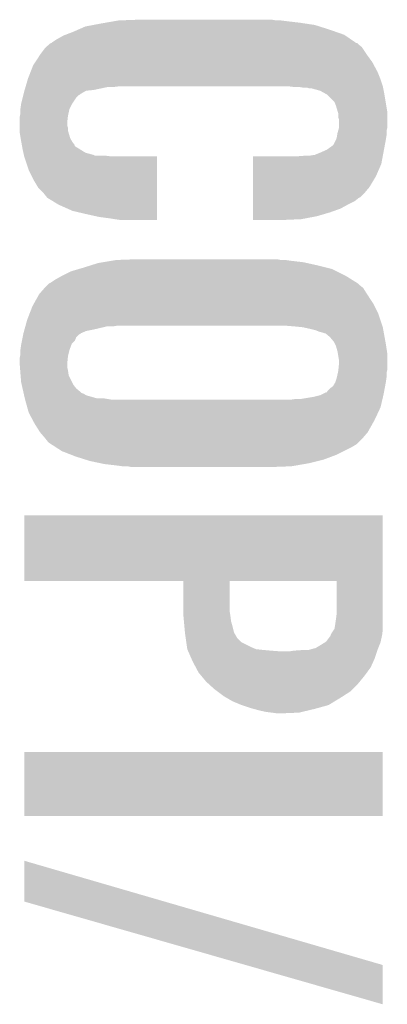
# Model space of a CAD drawing. Extents: x -3.7 to 63.4, y -6.5 to 53.7.
# Tile 19 of 74: x 42.7 to 43.9, y 14.5 to 17.9. Entities that reach past the tile are written whole.
import ezdxf

# ---------------------------------------------------------------- set-up
doc = ezdxf.new("R2010")
doc.units = 0
doc.layers.add('PI_5_CLICK_SHIELD_V100A_GTO', color=11, linetype='CONTINUOUS')

msp = doc.modelspace()

# ---------------------------------------------------------------- linework, layer by layer
at = {"layer": 'PI_5_CLICK_SHIELD_V100A_GTO'}
for points in [[(42.95521, 17.83842), (42.98188, 17.8435), (43.700702, 17.83842), (43.666834, 17.8435)], [(42.98188, 17.8435), (42.996484, 17.84604), (43.666834, 17.8435), (43.6499, 17.84604)], [(42.996484, 17.84604), (43.025696, 17.85112), (43.6499, 17.84604), (43.60672, 17.85112)], [(43.025696, 17.85112), (43.040302, 17.85366), (43.60672, 17.85112), (43.5864, 17.85366)], [(43.040302, 17.85366), (43.10888, 17.8562), (43.571162, 17.85366), (43.555922, 17.8562)], [(42.861478, 17.805398), (42.8879, 17.81556), (43.799762, 17.805398), (43.77073, 17.81556)], [(42.8879, 17.81556), (42.905318, 17.82318), (43.77073, 17.81556), (43.74896, 17.82318)], [(42.905318, 17.82318), (42.928542, 17.83334), (43.74896, 17.82318), (43.716788, 17.83334)], [(42.928542, 17.83334), (42.95521, 17.83842), (43.716788, 17.83334), (43.700702, 17.83842)], [(42.79688, 17.764758), (42.808738, 17.774918), (43.858182, 17.764758), (43.845482, 17.774918)], [(42.808738, 17.774918), (42.811698, 17.777454), (43.845482, 17.774918), (43.842946, 17.777454)], [(42.811698, 17.777454), (42.811706, 17.77746), (43.842946, 17.777454), (43.840404, 17.77746)], [(42.811706, 17.77746), (42.814246, 17.777466), (43.840404, 17.77746), (43.840396, 17.777466)], [(42.814246, 17.777466), (42.81678, 17.78), (43.840396, 17.777466), (43.83671, 17.78)], [(42.81678, 17.78), (42.832018, 17.790158), (43.83671, 17.78), (43.821932, 17.790158)], [(42.832018, 17.790158), (42.85488, 17.80286), (43.821932, 17.790158), (43.803456, 17.80286)], [(42.85488, 17.80286), (42.861478, 17.805398), (43.803456, 17.80286), (43.799762, 17.805398)], [(42.760052, 17.71396), (42.77868, 17.7419), (43.893742, 17.71396), (43.87342, 17.7419)], [(42.77868, 17.7419), (42.79392, 17.762222), (43.87342, 17.7419), (43.859874, 17.762222)], [(42.79392, 17.762222), (42.79688, 17.764758), (43.859874, 17.762222), (43.858182, 17.764758)], [(42.753282, 17.703802), (42.760052, 17.71396), (43.899212, 17.703802), (43.893742, 17.71396)], [(42.735498, 17.65808), (42.744388, 17.68094), (43.920666, 17.65808), (43.91152, 17.68094)], [(42.744388, 17.68094), (42.753282, 17.703802), (43.91152, 17.68094), (43.899212, 17.703802)], [(42.728028, 17.63268), (42.73475, 17.655542), (43.9293, 17.63268), (43.92168, 17.655542)], [(42.73475, 17.655542), (42.735498, 17.65808), (43.92168, 17.655542), (43.920666, 17.65808)], [(42.720258, 17.604738), (42.720894, 17.607278), (42.910756, 17.604738), (42.9133, 17.607278)], [(42.720894, 17.607278), (42.7228, 17.6149), (42.9133, 17.607278), (42.926634, 17.6149)], [(42.7228, 17.6149), (42.723546, 17.617438), (42.926634, 17.6149), (42.931076, 17.617438)], [(42.723546, 17.617438), (42.724292, 17.61998), (42.931076, 17.617438), (42.956478, 17.61998)], [(42.724292, 17.61998), (42.72728, 17.63014), (42.956478, 17.61998), (43.004738, 17.63014)], [(42.72728, 17.63014), (42.728028, 17.63268), (43.025058, 17.63014), (43.04538, 17.63268)], [(43.609276, 17.632678), (43.609258, 17.63268), (43.9293, 17.632678), (43.9293, 17.63268)], [(43.62958, 17.63014), (43.609276, 17.632678), (43.929808, 17.63014), (43.9293, 17.632678)], [(43.662598, 17.6276), (43.647358, 17.63014), (43.930316, 17.6276), (43.929808, 17.63014)], [(43.682918, 17.625062), (43.675296, 17.6276), (43.930824, 17.625062), (43.930316, 17.6276)], [(43.690538, 17.62506), (43.682918, 17.625062), (43.930824, 17.62506), (43.930824, 17.625062)], [(43.718478, 17.617442), (43.690538, 17.62506), (43.932348, 17.617442), (43.930824, 17.62506)], [(43.73677, 17.60728), (43.718478, 17.617442), (43.93438, 17.60728), (43.932348, 17.617442)], [(43.741338, 17.604742), (43.73677, 17.60728), (43.934804, 17.604742), (43.93438, 17.60728)], [(42.712276, 17.571718), (42.71264, 17.57426), (42.88282, 17.571718), (42.884514, 17.57426)], [(42.71264, 17.57426), (42.71772, 17.59458), (42.884514, 17.57426), (42.89806, 17.59458)], [(42.71772, 17.59458), (42.719624, 17.602198), (42.89806, 17.59458), (42.90568, 17.602198)], [(42.719624, 17.602198), (42.720258, 17.604738), (42.90568, 17.602198), (42.910756, 17.604738)], [(43.766736, 17.57934), (43.741338, 17.604742), (43.939038, 17.57934), (43.934804, 17.604742)], [(43.771822, 17.56664), (43.766736, 17.57934), (43.941154, 17.56664), (43.939038, 17.57934)], [(42.708574, 17.533618), (42.7101, 17.541242), (42.87012, 17.533618), (42.871812, 17.541242)], [(42.7101, 17.55648), (42.712276, 17.571718), (42.875198, 17.55648), (42.88282, 17.571718)], [(42.7101, 17.556478), (42.7101, 17.55648), (42.875198, 17.556478), (42.875198, 17.55648)], [(42.7101, 17.541242), (42.7101, 17.556478), (42.871812, 17.541242), (42.875198, 17.556478)], [(43.777918, 17.546318), (43.771822, 17.56664), (43.94454, 17.546318), (43.941154, 17.56664)], [(43.77944, 17.541244), (43.777918, 17.546318), (43.94454, 17.541244), (43.94454, 17.546318)], [(43.77944, 17.528544), (43.77944, 17.541244), (43.94454, 17.528544), (43.94454, 17.541244)], [(42.70756, 17.528542), (42.708574, 17.533618), (42.869556, 17.528542), (42.87012, 17.533618)], [(42.70756, 17.510758), (42.70756, 17.528542), (42.86758, 17.510758), (42.869556, 17.528542)], [(42.70756, 17.500598), (42.70756, 17.510758), (42.867582, 17.500598), (42.86758, 17.510758)], [(43.781978, 17.520922), (43.77944, 17.528544), (43.94454, 17.520922), (43.94454, 17.528544)], [(43.78198, 17.492982), (43.781978, 17.520922), (43.94454, 17.492982), (43.94454, 17.520922)], [(42.70756, 17.492976), (42.70756, 17.500598), (42.87012, 17.492976), (42.867582, 17.500598)], [(42.70756, 17.482816), (42.70756, 17.492976), (42.87012, 17.482816), (42.87012, 17.492976)], [(42.70756, 17.477742), (42.70756, 17.482816), (42.871644, 17.477742), (42.87012, 17.482816)], [(42.710948, 17.457418), (42.70756, 17.477742), (42.87774, 17.457418), (42.871644, 17.477742)], [(43.775628, 17.467578), (43.7769, 17.475202), (43.942, 17.467578), (43.942, 17.475202)], [(43.7769, 17.475202), (43.779076, 17.482818), (43.942, 17.475202), (43.942, 17.482818)], [(43.779076, 17.482818), (43.781978, 17.492978), (43.942, 17.482818), (43.94454, 17.492978)], [(43.781978, 17.492978), (43.78198, 17.492982), (43.94454, 17.492978), (43.94454, 17.492982)], [(42.71264, 17.44726), (42.710948, 17.457418), (42.883836, 17.44726), (42.87774, 17.457418)], [(42.713102, 17.44472), (42.71264, 17.44726), (42.88536, 17.44472), (42.883836, 17.44726)], [(42.71495, 17.434556), (42.713102, 17.44472), (42.89298, 17.434556), (42.88536, 17.44472)], [(43.764202, 17.437104), (43.771818, 17.45234), (43.936602, 17.437104), (43.93946, 17.45234)], [(43.771818, 17.45234), (43.77182, 17.452342), (43.93946, 17.45234), (43.93946, 17.452342)], [(43.77182, 17.452342), (43.77436, 17.45996), (43.93946, 17.452342), (43.94073, 17.45996)], [(43.77436, 17.45996), (43.775628, 17.467578), (43.94073, 17.45996), (43.942, 17.467578)], [(42.715412, 17.432014), (42.71495, 17.434556), (42.892986, 17.432014), (42.89298, 17.434556)], [(42.715874, 17.429478), (42.715412, 17.432014), (42.895522, 17.429478), (42.892986, 17.432014)], [(42.71726, 17.42186), (42.715874, 17.429478), (42.90822, 17.42186), (42.895522, 17.429478)], [(42.71772, 17.41932), (42.71726, 17.42186), (42.912284, 17.41932), (42.90822, 17.42186)], [(42.71998, 17.409158), (42.71772, 17.41932), (42.92854, 17.409158), (42.912284, 17.41932)], [(42.721672, 17.40154), (42.71998, 17.409158), (42.95648, 17.40154), (42.92854, 17.409158)], [(43.70578, 17.40408), (43.71848, 17.40916), (43.93041, 17.40408), (43.931362, 17.40916)], [(43.71848, 17.40916), (43.741342, 17.419322), (43.931362, 17.40916), (43.933268, 17.419322)], [(43.741342, 17.419322), (43.759122, 17.432022), (43.933268, 17.419322), (43.935648, 17.432022)], [(43.759122, 17.432022), (43.764202, 17.437104), (43.935648, 17.432022), (43.936602, 17.437104)], [(42.722236, 17.399), (42.721672, 17.40154), (42.961564, 17.399), (42.95648, 17.40154)], [(42.7228, 17.396462), (42.722236, 17.399), (43.017426, 17.396462), (42.99712, 17.399)], [(42.722802, 17.39646), (42.7228, 17.396462), (43.017442, 17.39646), (43.017426, 17.396462)], [(42.722808, 17.396438), (42.722802, 17.39646), (43.16984, 17.396438), (43.017442, 17.39646)], [(42.73804, 17.350742), (42.722808, 17.396438), (43.169834, 17.350742), (43.16984, 17.396438)], [(43.492438, 17.371058), (43.492442, 17.39646), (43.924218, 17.371058), (43.92898, 17.39646)], [(43.63466, 17.39646), (43.667678, 17.399), (43.92898, 17.39646), (43.929456, 17.399)], [(43.682922, 17.399), (43.698162, 17.40154), (43.929456, 17.399), (43.929932, 17.40154)], [(43.698162, 17.40154), (43.700704, 17.401542), (43.929932, 17.40154), (43.929934, 17.401542)], [(43.700704, 17.401542), (43.70578, 17.40408), (43.929934, 17.401542), (43.93041, 17.40408)], [(42.75582, 17.31518), (42.73804, 17.350742), (43.16983, 17.31518), (43.169834, 17.350742)], [(43.492434, 17.33042), (43.492438, 17.371058), (43.90644, 17.33042), (43.924218, 17.371058)], [(42.771058, 17.289782), (42.75582, 17.31518), (43.169828, 17.289782), (43.16983, 17.31518)], [(43.49243, 17.292318), (43.492434, 17.33042), (43.88358, 17.292318), (43.90644, 17.33042)], [(42.78884, 17.272), (42.771058, 17.289782), (43.169826, 17.272), (43.169828, 17.289782)], [(43.492428, 17.27454), (43.49243, 17.292318), (43.868342, 17.27454), (43.88358, 17.292318)], [(42.798998, 17.259302), (42.78884, 17.272), (43.169824, 17.259302), (43.169826, 17.272)], [(42.801538, 17.256762), (42.798998, 17.259302), (43.169824, 17.256762), (43.169824, 17.259302)], [(42.83964, 17.2339), (42.801538, 17.256762), (43.169822, 17.2339), (43.169824, 17.256762)], [(43.492424, 17.23644), (43.492426, 17.246598), (43.815, 17.23644), (43.835318, 17.246598)], [(43.492426, 17.259298), (43.492428, 17.27454), (43.853096, 17.259298), (43.868342, 17.27454)], [(43.492426, 17.25676), (43.492426, 17.259298), (43.84802, 17.25676), (43.853096, 17.259298)], [(43.492426, 17.246598), (43.492426, 17.25676), (43.835318, 17.246598), (43.84802, 17.25676)], [(42.885358, 17.213582), (42.83964, 17.2339), (43.16982, 17.213582), (43.169822, 17.2339)], [(42.92854, 17.20342), (42.885358, 17.213582), (43.16982, 17.20342), (43.16982, 17.213582)], [(43.492422, 17.2212), (43.492424, 17.23644), (43.787058, 17.2212), (43.815, 17.23644)], [(43.492422, 17.208502), (43.492422, 17.2212), (43.7515, 17.208502), (43.787058, 17.2212)], [(42.974262, 17.19326), (42.92854, 17.20342), (43.169818, 17.19326), (43.16982, 17.20342)], [(43.01236, 17.18818), (42.974262, 17.19326), (43.169818, 17.18818), (43.169818, 17.19326)], [(43.0276, 17.18564), (43.01236, 17.18818), (43.169818, 17.18564), (43.169818, 17.18818)], [(43.04538, 17.1831), (43.0276, 17.18564), (43.169818, 17.1831), (43.169818, 17.18564)], [(43.49242, 17.1958), (43.492422, 17.208502), (43.708322, 17.1958), (43.7515, 17.208502)], [(43.49242, 17.18564), (43.49242, 17.1958), (43.654978, 17.18564), (43.708322, 17.1958)], [(43.49242, 17.183122), (43.49242, 17.18564), (43.597064, 17.183122), (43.654978, 17.18564)], [(43.59656, 17.1831), (43.49242, 17.183122), (43.59656, 17.1831), (43.597064, 17.183122)], [(42.98696, 17.04086), (43.01744, 17.04594), (43.6626, 17.04086), (43.61942, 17.04594)], [(43.01744, 17.04594), (43.032682, 17.04848), (43.61942, 17.04594), (43.60164, 17.04848)], [(43.032682, 17.04848), (43.10126, 17.05102), (43.586402, 17.04848), (43.573702, 17.05102)], [(42.880282, 17.010382), (42.906186, 17.018), (43.774358, 17.010382), (43.759122, 17.018)], [(42.906186, 17.018), (42.92346, 17.02308), (43.759122, 17.018), (43.738802, 17.02308)], [(42.92346, 17.02308), (42.94759, 17.0307), (43.738802, 17.02308), (43.70832, 17.0307)], [(42.94759, 17.0307), (42.97172, 17.03832), (43.70832, 17.0307), (43.67403, 17.03832)], [(42.97172, 17.03832), (42.98696, 17.04086), (43.67403, 17.03832), (43.6626, 17.04086)], [(42.811702, 16.972282), (42.826938, 16.982438), (43.841412, 16.972282), (43.825162, 16.982438)], [(42.826938, 16.982438), (42.8498, 16.99514), (43.825162, 16.982438), (43.804838, 16.99514)], [(42.8498, 16.99514), (42.880282, 17.010382), (43.804838, 16.99514), (43.774358, 17.010382)], [(42.7736, 16.93418), (42.791374, 16.954496), (43.87596, 16.93418), (43.86326, 16.954496)], [(42.791374, 16.954496), (42.791378, 16.9545), (43.86326, 16.954496), (43.863256, 16.9545)], [(42.791378, 16.9545), (42.801538, 16.964658), (43.863256, 16.9545), (43.850562, 16.964658)], [(42.801538, 16.964658), (42.806618, 16.969738), (43.850562, 16.964658), (43.845482, 16.969738)], [(42.806618, 16.969738), (42.806624, 16.969742), (43.845482, 16.969738), (43.845476, 16.969742)], [(42.806624, 16.969742), (42.811702, 16.972282), (43.845476, 16.969742), (43.841412, 16.972282)], [(42.756452, 16.903698), (42.7736, 16.93418), (43.89628, 16.903698), (43.87596, 16.93418)], [(42.74086, 16.868138), (42.75074, 16.893542), (43.91406, 16.868138), (43.901358, 16.893542)], [(42.75074, 16.893542), (42.756452, 16.903698), (43.901358, 16.893542), (43.89628, 16.903698)], [(42.727314, 16.8275), (42.73296, 16.84782), (43.927608, 16.8275), (43.920834, 16.84782)], [(42.73296, 16.84782), (42.74086, 16.868138), (43.920834, 16.84782), (43.91406, 16.868138)], [(42.722376, 16.80972), (42.723786, 16.8148), (42.931082, 16.80972), (42.95648, 16.8148)], [(42.723786, 16.8148), (42.72661, 16.82496), (42.95648, 16.8148), (42.999662, 16.82496)], [(42.72661, 16.82496), (42.727314, 16.8275), (43.019982, 16.82496), (43.035222, 16.8275)], [(43.63466, 16.82496), (43.60418, 16.8275), (43.928454, 16.82496), (43.927608, 16.8275)], [(43.66006, 16.82242), (43.63466, 16.82496), (43.9293, 16.82242), (43.928454, 16.82496)], [(43.68292, 16.81734), (43.66006, 16.82242), (43.930224, 16.81734), (43.9293, 16.82242)], [(43.703242, 16.812258), (43.68292, 16.81734), (43.931148, 16.812258), (43.930224, 16.81734)], [(42.71518, 16.776704), (42.71772, 16.7894), (42.89298, 16.776704), (42.898064, 16.7894)], [(42.71772, 16.7894), (42.719244, 16.797022), (42.898064, 16.7894), (42.905684, 16.797022)], [(42.719244, 16.797022), (42.719752, 16.799562), (42.905684, 16.797022), (42.91076, 16.799562)], [(42.719752, 16.799562), (42.72026, 16.8021), (42.91076, 16.799562), (42.9133, 16.8021)], [(42.72026, 16.802102), (42.722376, 16.80972), (42.913304, 16.802102), (42.931082, 16.80972)], [(42.72026, 16.8021), (42.72026, 16.802102), (42.9133, 16.8021), (42.913304, 16.802102)], [(43.715942, 16.80718), (43.703242, 16.812258), (43.932072, 16.80718), (43.931148, 16.812258)], [(43.726098, 16.80464), (43.715942, 16.80718), (43.932534, 16.80464), (43.932072, 16.80718)], [(43.733724, 16.8021), (43.726098, 16.80464), (43.932996, 16.8021), (43.932534, 16.80464)], [(43.736264, 16.802096), (43.733724, 16.8021), (43.932996, 16.802096), (43.932996, 16.8021)], [(43.751502, 16.789398), (43.736264, 16.802096), (43.935304, 16.789398), (43.932996, 16.802096)], [(43.764202, 16.774156), (43.751502, 16.789398), (43.938076, 16.774156), (43.935304, 16.789398)], [(42.7101, 16.746222), (42.71264, 16.763998), (42.875202, 16.746222), (42.88187, 16.763998)], [(42.71264, 16.763998), (42.713148, 16.76654), (42.88187, 16.763998), (42.882824, 16.76654)], [(42.713148, 16.76654), (42.71518, 16.776704), (42.882824, 16.76654), (42.89298, 16.776704)], [(43.768012, 16.76654), (43.764202, 16.774156), (43.93946, 16.76654), (43.938076, 16.774156)], [(43.771822, 16.758918), (43.768012, 16.76654), (43.940634, 16.758918), (43.93946, 16.76654)], [(43.7769, 16.74114), (43.771822, 16.758918), (43.943368, 16.74114), (43.940634, 16.758918)], [(42.70756, 16.718282), (42.709082, 16.7259), (42.869358, 16.718282), (42.87012, 16.7259)], [(42.70756, 16.7005), (42.70756, 16.718282), (42.86758, 16.7005), (42.869358, 16.718282)], [(42.709082, 16.7259), (42.7101, 16.730982), (42.87012, 16.7259), (42.87139, 16.730982)], [(42.7101, 16.74622), (42.7101, 16.746222), (42.8752, 16.74622), (42.875202, 16.746222)], [(42.7101, 16.730982), (42.7101, 16.74622), (42.87139, 16.730982), (42.8752, 16.74622)], [(43.778172, 16.733518), (43.7769, 16.74114), (43.94454, 16.733518), (43.943368, 16.74114)], [(43.78198, 16.710658), (43.778172, 16.733518), (43.94454, 16.710658), (43.94454, 16.733518)], [(42.70756, 16.700498), (42.70756, 16.7005), (42.86758, 16.700498), (42.86758, 16.7005)], [(42.708538, 16.687802), (42.70756, 16.700498), (42.86758, 16.687802), (42.86758, 16.700498)], [(42.70932, 16.67764), (42.708538, 16.687802), (42.87012, 16.67764), (42.86758, 16.687802)], [(43.779946, 16.680178), (43.78198, 16.7005), (43.94454, 16.680178), (43.94454, 16.7005)], [(43.78198, 16.7005), (43.78198, 16.710658), (43.94454, 16.7005), (43.94454, 16.710658)], [(42.7101, 16.66748), (42.70932, 16.67764), (42.871572, 16.66748), (42.87012, 16.67764)], [(42.710736, 16.659864), (42.7101, 16.66748), (42.87266, 16.659864), (42.871572, 16.66748)], [(42.71264, 16.637002), (42.710736, 16.659864), (42.88409, 16.637002), (42.87266, 16.659864)], [(43.76928, 16.637), (43.774358, 16.65224), (43.93946, 16.637), (43.941636, 16.65224)], [(43.774358, 16.65224), (43.774922, 16.65478), (43.941636, 16.65224), (43.942, 16.65478)], [(43.774922, 16.65478), (43.77831, 16.670018), (43.942, 16.65478), (43.942, 16.670018)], [(43.77831, 16.670018), (43.77944, 16.6751), (43.942, 16.670018), (43.94327, 16.6751)], [(43.77944, 16.6751), (43.779946, 16.680178), (43.94327, 16.6751), (43.94454, 16.680178)], [(42.714372, 16.629382), (42.71264, 16.637002), (42.887898, 16.629382), (42.88409, 16.637002)], [(42.717258, 16.616682), (42.714372, 16.629382), (42.898058, 16.616682), (42.887898, 16.629382)], [(42.720146, 16.60398), (42.717258, 16.616682), (42.9133, 16.60398), (42.898058, 16.616682)], [(43.743878, 16.609056), (43.7515, 16.616678), (43.93422, 16.609056), (43.935648, 16.616678)], [(43.7515, 16.616678), (43.761656, 16.624298), (43.935648, 16.616678), (43.937078, 16.624298)], [(43.761656, 16.624298), (43.76928, 16.636998), (43.937078, 16.624298), (43.939458, 16.636998)], [(43.76928, 16.636998), (43.76928, 16.637), (43.939458, 16.636998), (43.93946, 16.637)], [(42.720722, 16.601444), (42.720146, 16.60398), (42.915838, 16.601444), (42.9133, 16.60398)], [(42.7213, 16.5989), (42.720722, 16.601444), (42.92346, 16.5989), (42.915838, 16.601444)], [(42.722454, 16.593822), (42.7213, 16.5989), (42.931076, 16.593822), (42.92346, 16.5989)], [(42.724764, 16.58366), (42.722454, 16.593822), (42.966636, 16.58366), (42.931076, 16.593822)], [(42.72534, 16.581118), (42.724764, 16.58366), (43.00475, 16.581118), (42.989498, 16.58366)], [(43.652438, 16.58112), (43.69816, 16.58874), (43.928254, 16.58112), (43.930046, 16.58874)], [(43.69816, 16.58874), (43.718478, 16.593818), (43.930046, 16.58874), (43.93124, 16.593818)], [(43.718478, 16.593818), (43.72356, 16.59636), (43.93124, 16.593818), (43.93184, 16.59636)], [(43.72356, 16.59636), (43.738796, 16.603978), (43.93184, 16.59636), (43.933268, 16.603978)], [(43.738796, 16.603978), (43.741326, 16.60398), (43.933268, 16.603978), (43.933268, 16.60398)], [(43.741326, 16.60398), (43.743878, 16.609056), (43.933268, 16.60398), (43.93422, 16.609056)], [(42.726046, 16.57858), (42.72534, 16.581118), (43.019978, 16.57858), (43.00475, 16.581118)], [(42.733102, 16.553178), (42.726046, 16.57858), (43.92168, 16.553178), (43.927656, 16.57858)], [(42.738038, 16.535402), (42.733102, 16.553178), (43.913314, 16.535402), (43.92168, 16.553178)], [(43.616878, 16.57858), (43.63466, 16.58112), (43.927656, 16.57858), (43.928254, 16.58112)], [(42.751588, 16.510002), (42.738038, 16.535402), (43.90136, 16.510002), (43.913314, 16.535402)], [(42.758362, 16.4973), (42.751588, 16.510002), (43.894214, 16.4973), (43.90136, 16.510002)], [(42.77614, 16.469362), (42.758362, 16.4973), (43.8785, 16.469362), (43.894214, 16.4973)], [(42.776142, 16.46936), (42.77614, 16.469362), (43.8785, 16.46936), (43.8785, 16.469362)], [(42.79138, 16.45158), (42.776142, 16.46936), (43.863262, 16.45158), (43.8785, 16.46936)], [(42.801538, 16.438882), (42.79138, 16.45158), (43.850562, 16.438882), (43.863262, 16.45158)], [(42.806618, 16.433802), (42.801538, 16.438882), (43.845482, 16.433802), (43.850562, 16.438882)], [(42.814476, 16.428718), (42.806618, 16.433802), (43.840398, 16.428718), (43.845482, 16.433802)], [(42.82625, 16.4211), (42.814476, 16.428718), (43.8277, 16.4211), (43.840398, 16.428718)], [(42.8498, 16.405862), (42.82625, 16.4211), (43.797224, 16.405862), (43.8277, 16.4211)], [(42.882456, 16.39316), (42.8498, 16.405862), (43.77182, 16.39316), (43.797224, 16.405862)], [(42.89552, 16.388078), (42.882456, 16.39316), (43.758266, 16.388078), (43.77182, 16.39316)], [(42.927694, 16.37792), (42.89552, 16.388078), (43.731178, 16.37792), (43.758266, 16.388078)], [(42.943782, 16.37284), (42.927694, 16.37792), (43.710858, 16.37284), (43.731178, 16.37792)], [(42.979978, 16.36522), (42.943782, 16.37284), (43.68038, 16.36522), (43.710858, 16.37284)], [(42.992042, 16.36268), (42.979978, 16.36522), (43.665774, 16.36268), (43.68038, 16.36522)], [(43.03522, 16.3576), (42.992042, 16.36268), (43.636562, 16.3576), (43.665774, 16.36268)], [(43.053, 16.35506), (43.03522, 16.3576), (43.621958, 16.35506), (43.636562, 16.3576)], [(43.083478, 16.35252), (43.070778, 16.35506), (43.55338, 16.35252), (43.621958, 16.35506)], [(42.72282, 16.189938), (42.722822, 16.18996), (43.9293, 16.189938), (42.722822, 16.18996)], [(42.72282, 15.968982), (42.72282, 16.189938), (43.9293, 15.968982), (43.9293, 16.189938)], [(43.258718, 15.96898), (42.72282, 15.968982), (43.9293, 15.96898), (43.9293, 15.968982)], [(43.258738, 15.869922), (43.258718, 15.96898), (43.41368, 15.869922), (43.413702, 15.96898)], [(43.77436, 15.968958), (43.413702, 15.96898), (43.9293, 15.968958), (43.9293, 15.96898)], [(43.77436, 15.8623), (43.77436, 15.968958), (43.9293, 15.8623), (43.9293, 15.968958)], [(43.25874, 15.85468), (43.258738, 15.869922), (43.41622, 15.85468), (43.41368, 15.869922)], [(43.25874, 15.849598), (43.25874, 15.85468), (43.416856, 15.849598), (43.41622, 15.85468)], [(43.77182, 15.84198), (43.77436, 15.8623), (43.9293, 15.84198), (43.9293, 15.8623)], [(43.260126, 15.834362), (43.25874, 15.849598), (43.41876, 15.834362), (43.416856, 15.849598)], [(43.261742, 15.81658), (43.260126, 15.834362), (43.42384, 15.81658), (43.41876, 15.834362)], [(43.766736, 15.808956), (43.76928, 15.8242), (43.9293, 15.808956), (43.9293, 15.8242)], [(43.76928, 15.8242), (43.77073, 15.83436), (43.9293, 15.8242), (43.9293, 15.83436)], [(43.77073, 15.83436), (43.77182, 15.84198), (43.9293, 15.83436), (43.9293, 15.84198)], [(43.26359, 15.796264), (43.261742, 15.81658), (43.428918, 15.796264), (43.42384, 15.81658)], [(43.26382, 15.79372), (43.26359, 15.796264), (43.430372, 15.79372), (43.428918, 15.796264)], [(43.265998, 15.778482), (43.26382, 15.79372), (43.439078, 15.778482), (43.430372, 15.79372)], [(43.754036, 15.786102), (43.75404, 15.788636), (43.92676, 15.786102), (43.927076, 15.788636)], [(43.75404, 15.788636), (43.75658, 15.793718), (43.927076, 15.788636), (43.927712, 15.793718)], [(43.75658, 15.793718), (43.765044, 15.80642), (43.927712, 15.793718), (43.9293, 15.80642)], [(43.765044, 15.80642), (43.766736, 15.808956), (43.9293, 15.80642), (43.9293, 15.808956)], [(43.268176, 15.763242), (43.265998, 15.778482), (43.45432, 15.763242), (43.439078, 15.778482)], [(43.270352, 15.748), (43.268176, 15.763242), (43.4848, 15.748), (43.45432, 15.763242)], [(43.71848, 15.75308), (43.734732, 15.763238), (43.917614, 15.75308), (43.921678, 15.763238)], [(43.734732, 15.763238), (43.738796, 15.765778), (43.921678, 15.763238), (43.922242, 15.765778)], [(43.738796, 15.765778), (43.754036, 15.786094), (43.922242, 15.765778), (43.926758, 15.786094)], [(43.754036, 15.786094), (43.754036, 15.786102), (43.926758, 15.786094), (43.92676, 15.786102)], [(43.27144, 15.740384), (43.270352, 15.748), (43.502574, 15.740384), (43.4848, 15.748)], [(43.271442, 15.740382), (43.27144, 15.740384), (43.502578, 15.740382), (43.502574, 15.740384)], [(43.272554, 15.73784), (43.271442, 15.740382), (43.52544, 15.73784), (43.502578, 15.740382)], [(43.273664, 15.7353), (43.272554, 15.73784), (43.55338, 15.7353), (43.52544, 15.73784)], [(43.274776, 15.73276), (43.273664, 15.7353), (43.5864, 15.73276), (43.55338, 15.7353)], [(43.285886, 15.70736), (43.274776, 15.73276), (43.90136, 15.70736), (43.909826, 15.73276)], [(43.614338, 15.73276), (43.62958, 15.7353), (43.909826, 15.73276), (43.910672, 15.7353)], [(43.62958, 15.7353), (43.66514, 15.73784), (43.910672, 15.7353), (43.911518, 15.73784)], [(43.680378, 15.73784), (43.680384, 15.737842), (43.911518, 15.73784), (43.91152, 15.737842)], [(43.680384, 15.737842), (43.698156, 15.74292), (43.91152, 15.737842), (43.91355, 15.74292)], [(43.700696, 15.74292), (43.70578, 15.74546), (43.91355, 15.74292), (43.914566, 15.74546)], [(43.70578, 15.74546), (43.71848, 15.75308), (43.914566, 15.74546), (43.917614, 15.75308)], [(43.28922, 15.699738), (43.285886, 15.70736), (43.897894, 15.699738), (43.90136, 15.70736)], [(43.300058, 15.67942), (43.28922, 15.699738), (43.888658, 15.67942), (43.897894, 15.699738)], [(43.309538, 15.661642), (43.300058, 15.67942), (43.875728, 15.661642), (43.888658, 15.67942)], [(43.318008, 15.65148), (43.309538, 15.661642), (43.86834, 15.65148), (43.875728, 15.661642)], [(43.334938, 15.631162), (43.318008, 15.65148), (43.851716, 15.631162), (43.86834, 15.65148)], [(43.34332, 15.623542), (43.334938, 15.631162), (43.845482, 15.623542), (43.851716, 15.631162)], [(43.36288, 15.60576), (43.34332, 15.623542), (43.827698, 15.60576), (43.845482, 15.623542)], [(43.37304, 15.59814), (43.36288, 15.60576), (43.820078, 15.59814), (43.827698, 15.60576)], [(43.39336, 15.5829), (43.37304, 15.59814), (43.796372, 15.5829), (43.820078, 15.59814)], [(43.406422, 15.57528), (43.39336, 15.5829), (43.78452, 15.57528), (43.796372, 15.5829)], [(43.423838, 15.56512), (43.406422, 15.57528), (43.767588, 15.56512), (43.78452, 15.57528)], [(43.454322, 15.55242), (43.423838, 15.56512), (43.746422, 15.55242), (43.767588, 15.56512)], [(43.454328, 15.552418), (43.454322, 15.55242), (43.74642, 15.552418), (43.746422, 15.55242)], [(43.4848, 15.54226), (43.454328, 15.552418), (43.709844, 15.54226), (43.74642, 15.552418)], [(43.494114, 15.53972), (43.4848, 15.54226), (43.7007, 15.53972), (43.709844, 15.54226)], [(43.51274, 15.53464), (43.494114, 15.53972), (43.679362, 15.53464), (43.7007, 15.53972)], [(43.535602, 15.52956), (43.51274, 15.53464), (43.658026, 15.52956), (43.679362, 15.53464)], [(43.55592, 15.52702), (43.535602, 15.52956), (43.647358, 15.52702), (43.658026, 15.52956)], [(43.5737, 15.52448), (43.55592, 15.52702), (43.5864, 15.52448), (43.647358, 15.52702)], [(42.7228, 15.179062), (42.72282, 15.394918), (43.929278, 15.179062), (43.9293, 15.394918)], [(42.72282, 15.394918), (42.722822, 15.39494), (43.9293, 15.394918), (42.722822, 15.39494)], [(43.929278, 15.17904), (42.7228, 15.179062), (43.929278, 15.17904), (43.929278, 15.179062)], [(42.7228, 14.892038), (42.722828, 15.029174), (43.194828, 14.892038), (42.722828, 15.029174)], [(43.468074, 14.678642), (42.7228, 14.892038), (43.9293, 14.678642), (43.194828, 14.892038)], [(43.929272, 14.546586), (43.468074, 14.678642), (43.929272, 14.546586), (43.9293, 14.678642)]]:
    msp.add_solid(points, dxfattribs=at)

doc.saveas('drawing.dxf')
